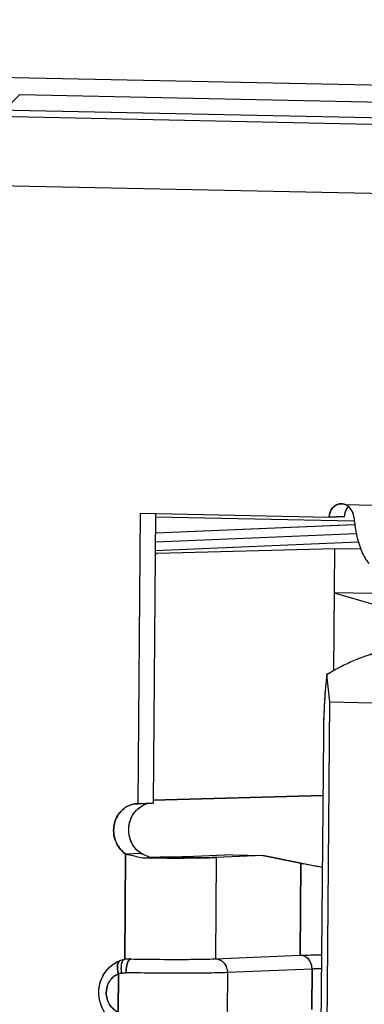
# Model space of a CAD drawing. Header units: millimetres. Extents: x 0 to 1750, y -1720 to 477.
# Tile 173 of 256: x 957.16 to 959.71, y -965 to -957.71. Entities that reach past the tile are written whole.
import ezdxf

# ---------------------------------------------------------------- set-up
doc = ezdxf.new("R2010")
doc.units = ezdxf.units.MM
doc.header["$LTSCALE"] = 92.51
for name, color, linetype in [('101304998_DXF_CONTINUOUS_LINE', 7, 'CONTINUOUS'), ('_101304998_1DXF_CONTINUOUS_LINE', 7, 'CONTINUOUS'), ('DE-11-072043DXF_CONTINUOUS_LINE', 7, 'CONTINUOUS'), ('MANIFOLD_SOLDXF_CONTINUOUS_LINE', 7, 'CONTINUOUS')]:
    doc.layers.add(name, color=color, linetype=linetype)

msp = doc.modelspace()

# ---------------------------------------------------------------- linework, layer by layer
at = {"layer": '101304998_DXF_CONTINUOUS_LINE'}
for p, q in [((937.6096, -958.026), (963.7248, -958.5693)), ((957.1648, -958.2681), (957.0518, -958.385)), ((957.1648, -958.2681), (959.8479, -958.324)), ((959.8882, -958.444), (956.1319, -958.3659)), ((963.497, -959.0786), (937.3492, -958.5345)), ((959.5708, -961.3015), (961.6614, -961.345)), ((958.0397, -963.5142), (958.0575, -961.3649)), ((958.0575, -961.3649), (959.4527, -961.394)), ((958.1692, -961.3673), (958.1516, -963.5095)), ((959.6378, -961.4509), (958.168, -961.5127)), ((959.635, -961.4254), (958.1686, -961.3949)), ((959.4527, -961.394), (959.5645, -961.3893)), ((959.6527, -961.5171), (958.1675, -961.5795)), ((958.167, -961.6413), (959.6676, -961.5783)), ((958.1668, -961.6625), (958.1808, -961.6628)), ((959.4928, -961.6283), (958.1808, -961.6628)), ((959.4854, -962.5304), (959.4928, -961.6283)), ((959.6864, -961.6324), (959.4928, -961.6283)), ((959.4901, -961.9532), (960.3822, -962.2155)), ((959.7674, -961.959), (959.4901, -961.9532)), ((959.457, -962.7616), (959.4355, -962.5593)), ((959.3717, -973.098), (959.457, -962.7616)), ((959.457, -962.7616), (960.4229, -962.7817)), ((959.4094, -963.0021), (959.3284, -972.8186)), ((959.4056, -963.4546), (958.151, -963.4876)), ((958.0297, -963.5144), (958.0397, -963.5142)), ((958.1516, -963.5095), (958.0397, -963.5142)), ((957.9408, -964.667), (957.9472, -963.8854)), ((957.9472, -963.8854), (958.059, -963.8807)), ((958.7391, -963.893), (958.3942, -963.9075)), ((958.6178, -963.9121), (958.6116, -964.6618)), ((958.9627, -963.8976), (958.6178, -963.9121)), ((958.7391, -963.893), (958.9627, -963.8976)), ((959.2434, -963.9545), (958.9627, -963.8976)), ((959.2434, -963.9545), (959.2378, -964.6356)), ((958.6116, -964.6618), (959.2378, -964.6356)), ((957.9105, -964.6748), (957.905, -964.6768)), ((957.9206, -964.6716), (957.9105, -964.6748)), ((957.9287, -964.6694), (957.9206, -964.6716)), ((957.9381, -964.6673), (957.9287, -964.6694)), ((957.9519, -964.665), (957.9381, -964.6673)), ((957.9624, -964.6637), (957.9519, -964.665)), ((957.9714, -964.6631), (957.9624, -964.6637)), ((957.9867, -964.6628), (958.0168, -964.6633)), ((958.0168, -964.6633), (958.0227, -964.6634)), ((958.0227, -964.6634), (958.0333, -964.6636)), ((958.0333, -964.6636), (958.0459, -964.6638)), ((958.0459, -964.6638), (958.0525, -964.6639)), ((958.0525, -964.6639), (958.0811, -964.6642)), ((957.8929, -965.0551), (957.8952, -964.7724)), ((958.7002, -964.7637), (958.6978, -965.0636)), ((959.3264, -964.7374), (958.7002, -964.7637)), ((959.3264, -964.7374), (959.324, -965.0373))]:
    msp.add_line(p, q, dxfattribs=at)
for centre, radius, start, end in [((959.6748, -961.3903), 0.1103, 171.01507, 179.49674), ((959.6753, -961.3903), 0.1109, 163.03059, 171.04564), ((959.6701, -961.3886), 0.1054, 154.94144, 163.05522), ((959.6654, -961.3865), 0.1002, 146.26067, 154.89497), ((960.3621, -964.0925), 1.7915, 119.99248, 121.1476), ((960.3327, -964.0415), 1.7326, 118.96498, 119.99121), ((960.3124, -964.0049), 1.6908, 118.11503, 118.96396), ((960.2988, -963.9796), 1.662, 117.62792, 118.11427), ((960.2824, -963.9482), 1.6266, 117.07125, 117.6283), ((960.2635, -963.9112), 1.585, 116.31742, 117.07196), ((958.1581, -963.6879), 0.1811, 128.14677, 135.50455), ((958.1715, -963.7181), 0.1979, 214.69302, 221.46494), ((958.3269, -944.7172), 19.1988, 269.24137, 269.4062), ((958.2515, -954.0998), 9.8096, 269.24193, 269.71916), ((958.3356, -943.9145), 20.0015, 269.40538, 269.56106), ((959.4703, -963.0207), 0.961, 256.34386, 257.49515), ((957.9834, -964.8867), 0.2241, 110.48698, 117.30053), ((957.9827, -964.8811), 0.2184, 88.96454, 92.97631), ((958.3243, -945.1995), 19.4663, 269.28426, 269.42747), ((957.9444, -964.9327), 0.1678, 99.42047, 107.0483), ((958.1391, -964.727), 0.2257, 183.55547, 186.90131), ((958.1527, -964.7254), 0.2395, 186.87448, 190.05245)]:
    msp.add_arc(centre, radius, start, end, dxfattribs=at)
for centre, major_axis, ratio, start_param, end_param in [((958.1743, -962.4625), (0.0218, 0.7997), 0.595985, 0.031956, 0.061451), ((959.4859, -963.0348), (0.0014, 0.6406), 0.119794, 7.017728, 7.803126)]:
    msp.add_ellipse(centre, major_axis=major_axis, ratio=ratio, start_param=start_param, end_param=end_param, dxfattribs=at)
for points, knots in [([(959.4527, -961.394), (959.4529, -961.3698), (959.4687, -961.3211), (959.5155, -961.2968), (959.5379, -961.2959)], [0, 0, 0, 0, 0.519242, 1, 1, 1, 1]), ([(959.6356, -961.3975), (959.6365, -961.4095), (959.641, -961.4559), (959.6487, -961.5021), (959.6565, -961.5359)], [0, 0, 0, 0, 0.257297, 1, 1, 1, 1]), ([(959.6565, -961.5359), (959.6657, -961.5756), (959.6876, -961.6467), (959.7246, -961.7123), (959.7462, -961.7377)], [0, 0, 0, 0, 0.550355, 1, 1, 1, 1]), ([(959.9541, -962.3746), (959.9319, -962.3755), (959.8412, -962.3847), (959.7528, -962.4104), (959.6884, -962.4347)], [0, 0, 0, 0, 0.244179, 1, 1, 1, 1]), ([(959.6884, -962.4347), (959.6774, -962.4389), (959.6341, -962.4559), (959.5918, -962.4751), (959.5608, -962.4904)], [0, 0, 0, 0, 0.254784, 1, 1, 1, 1]), ([(957.9472, -963.8854), (957.9137, -963.863), (957.8607, -963.7921), (957.8525, -963.6633), (957.9127, -963.5504), (957.9917, -963.5159), (958.0297, -963.5143)], [0, 0, 0, 0, 0.250656, 0.511516, 0.76369, 1, 1, 1, 1]), ([(957.9717, -963.6906), (957.9726, -963.6783), (957.9801, -963.6311), (958.004, -963.5862), (958.0289, -963.5609)], [0, 0, 0, 0, 0.257406, 1, 1, 1, 1]), ([(957.9472, -963.8854), (957.9573, -963.8879), (957.999, -963.8979), (958.0409, -963.9074), (958.0727, -963.9143)], [0, 0, 0, 0, 0.241422, 1, 1, 1, 1]), ([(958.059, -963.8807), (958.0641, -963.8831), (958.0848, -963.8927), (958.1058, -963.9018), (958.1217, -963.9086)], [0, 0, 0, 0, 0.242559, 1, 1, 1, 1]), ([(958.1823, -963.9155), (958.1958, -963.9156), (958.2486, -963.9159), (958.3015, -963.9161), (958.3408, -963.916)], [0, 0, 0, 0, 0.255127, 1, 1, 1, 1]), ([(958.3464, -963.9087), (958.3361, -963.9089), (958.2884, -963.9095), (958.2407, -963.9095), (958.2034, -963.9093)], [0, 0, 0, 0, 0.216835, 1, 1, 1, 1]), ([(958.3408, -963.916), (958.3694, -963.916), (958.4617, -963.9156), (958.5541, -963.9148), (958.6178, -963.9121)], [0, 0, 0, 0, 0.30919, 1, 1, 1, 1]), ([(958.3942, -963.9075), (958.3909, -963.9076), (958.375, -963.9082), (958.3591, -963.9085), (958.3464, -963.9087)], [0, 0, 0, 0, 0.20638, 1, 1, 1, 1]), ([(959.4013, -963.9844), (959.388, -963.9823), (959.3416, -963.9747), (959.2952, -963.9662), (959.2623, -963.9589)], [0, 0, 0, 0, 0.28425, 1, 1, 1, 1]), ([(959.2378, -964.6356), (959.2486, -964.6351), (959.3013, -964.6332), (959.354, -964.6322), (959.3959, -964.6315)], [0, 0, 0, 0, 0.204401, 1, 1, 1, 1]), ([(959.3264, -964.7374), (959.3266, -964.7121), (959.3103, -964.6611), (959.2612, -964.636), (959.2378, -964.6356)], [0, 0, 0, 0, 0.519421, 1, 1, 1, 1]), ([(957.8516, -965.1186), (957.8176, -965.0938), (957.7622, -965.0237), (957.7395, -964.8936), (957.7786, -964.7676), (957.8435, -964.7067), (957.8806, -964.6876)], [0, 0, 0, 0, 0.249019, 0.501693, 0.753138, 1, 1, 1, 1]), ([(957.8899, -964.6956), (957.8863, -964.7069), (957.8858, -964.7336), (957.8911, -964.759), (957.8952, -964.7724)], [0, 0, 0, 0, 0.459667, 1, 1, 1, 1]), ([(957.915, -964.7056), (957.9146, -964.7084), (957.9132, -964.7201), (957.9132, -964.732), (957.9138, -964.741)], [0, 0, 0, 0, 0.237138, 1, 1, 1, 1]), ([(957.921, -964.684), (957.9203, -964.6855), (957.9175, -964.6925), (957.9159, -964.6999), (957.915, -964.7056)], [0, 0, 0, 0, 0.224168, 1, 1, 1, 1]), ([(957.9309, -964.6706), (957.9299, -964.6713), (957.9257, -964.675), (957.9228, -964.68), (957.921, -964.684)], [0, 0, 0, 0, 0.215684, 1, 1, 1, 1]), ([(957.9553, -964.7155), (957.9574, -964.7051), (957.9623, -964.6879), (957.9715, -964.6717), (957.9771, -964.667)], [0, 0, 0, 0, 0.592743, 1, 1, 1, 1]), ([(958.1298, -964.6648), (958.224, -964.6657), (958.3846, -964.666), (958.5453, -964.6646), (958.6116, -964.6618)], [0, 0, 0, 0, 0.586438, 1, 1, 1, 1]), ([(958.6116, -964.6618), (958.635, -964.6623), (958.6841, -964.6874), (958.7005, -964.7384), (958.7002, -964.7637)], [0, 0, 0, 0, 0.480579, 1, 1, 1, 1]), ([(957.8952, -964.7724), (957.8689, -964.7823), (957.821, -964.8227), (957.7965, -964.912), (957.8198, -965.0019), (957.8666, -965.044), (957.8929, -965.0551)], [0, 0, 0, 0, 0.241165, 0.497648, 0.755831, 1, 1, 1, 1]), ([(958.7002, -964.7637), (958.5941, -964.7681), (958.344, -964.7688), (958.094, -964.7674), (957.9503, -964.7648)], [0, 0, 0, 0, 0.424945, 1, 1, 1, 1]), ([(959.3949, -964.7352), (959.3885, -964.7354), (959.3657, -964.736), (959.3429, -964.7367), (959.3264, -964.7374)], [0, 0, 0, 0, 0.279096, 1, 1, 1, 1])]:
    msp.add_open_spline(points, degree=3, knots=knots, dxfattribs=at)
for points in [[(959.5379, -961.2959), (959.549, -961.2955), (959.5604, -961.2974), (959.5708, -961.3015)], [(959.595, -961.3157), (959.5877, -961.3098), (959.5795, -961.3048), (959.5708, -961.3015)], [(959.5947, -961.3156), (959.59, -961.3202), (959.5857, -961.3254), (959.5821, -961.3309)], [(959.6356, -961.3975), (959.6332, -961.3672), (959.6186, -961.335), (959.595, -961.3157)], [(958.0462, -963.5454), (958.0582, -963.536), (958.0715, -963.5281), (958.0855, -963.5222)], [(957.9784, -963.7644), (957.9721, -963.7405), (957.9698, -963.7152), (957.9717, -963.6906)], [(958.0088, -963.8308), (957.9949, -963.8108), (957.9846, -963.7879), (957.9784, -963.7644)], [(958.059, -963.8807), (958.0458, -963.8719), (958.0337, -963.8611), (958.0232, -963.8492)], [(957.8962, -964.6833), (957.8933, -964.6869), (957.8913, -964.6912), (957.8899, -964.6956)], [(957.905, -964.6768), (957.9016, -964.6781), (957.8985, -964.6805), (957.8962, -964.6833)], [(957.9381, -964.6673), (957.9355, -964.6678), (957.933, -964.669), (957.9309, -964.6706)], [(957.9503, -964.7648), (957.9504, -964.7483), (957.9519, -964.7317), (957.9553, -964.7155)], [(957.9771, -964.667), (957.9785, -964.6658), (957.9801, -964.6648), (957.9818, -964.664)], [(957.9818, -964.664), (957.9834, -964.6634), (957.985, -964.6629), (957.9867, -964.6628)], [(957.9169, -964.7672), (957.9279, -964.7654), (957.9391, -964.7646), (957.9503, -964.7648)]]:
    msp.add_open_spline(points, degree=3, dxfattribs=at)
at = {"layer": '_101304998_1DXF_CONTINUOUS_LINE'}
for p, q in [((957.1648, -958.2681), (959.8479, -958.324)), ((959.6414, -961.4508), (958.168, -961.5127)), ((959.635, -961.4254), (958.1686, -961.3949)), ((959.6527, -961.5171), (958.1675, -961.5795)), ((958.167, -961.6413), (959.6676, -961.5783)), ((959.4928, -961.6283), (958.1808, -961.6628)), ((959.4854, -962.5304), (959.4928, -961.6283)), ((959.6864, -961.6324), (959.4928, -961.6283)), ((959.4901, -961.9532), (960.3822, -962.2155)), ((959.7674, -961.959), (959.4901, -961.9532)), ((959.457, -962.7616), (959.4355, -962.5593)), ((959.427, -962.6331), (959.4267, -962.6367)), ((959.3717, -973.098), (959.457, -962.7616)), ((959.457, -962.7616), (960.4229, -962.7817)), ((959.4094, -963.0021), (959.3284, -972.8186)), ((958.1517, -963.4876), (959.4056, -963.4546))]:
    msp.add_line(p, q, dxfattribs=at)
for centre, radius, start, end in [((960.5215, -964.3652), 2.1073, 120.19744, 121.01865), ((960.4091, -964.173), 1.8847, 120.00369, 120.1841), ((960.3253, -964.0271), 1.7164, 118.97975, 120.01538), ((960.2795, -963.9452), 1.6226, 118.08301, 118.96775), ((960.2775, -963.9416), 1.6184, 117.58321, 118.08285), ((960.276, -963.9386), 1.6151, 117.02195, 117.58324), ((960.2658, -963.9186), 1.5926, 116.43236, 117.02298), ((960.2556, -963.898), 1.5697, 116.26831, 116.43129), ((961.787, -962.8644), 2.3713, 173.90165, 174.17335), ((961.6462, -962.8494), 2.2297, 173.74389, 173.90046), ((961.4825, -962.8314), 2.065, 173.35448, 173.74689), ((961.3649, -962.8178), 1.9466, 172.90651, 173.35043), ((961.9327, -962.8793), 2.5177, 174.17234, 174.38771)]:
    msp.add_arc(centre, radius, start, end, dxfattribs=at)
msp.add_ellipse((958.1743, -962.4625), major_axis=(0.0218, 0.7997), ratio=0.595985, start_param=0.031956, end_param=0.061442, dxfattribs=at)
for points, knots in [([(959.9542, -962.3745), (959.932, -962.3753), (959.8411, -962.3837), (959.7528, -962.4102), (959.6885, -962.4347)], [0, 0, 0, 0, 0.243727, 1, 1, 1, 1]), ([(959.6885, -962.4347), (959.6774, -962.4389), (959.6342, -962.456), (959.5919, -962.4752), (959.5609, -962.4905)], [0, 0, 0, 0, 0.254555, 1, 1, 1, 1]), ([(959.4267, -962.6367), (959.426, -962.6435), (959.4232, -962.6734), (959.4209, -962.7034), (959.4193, -962.7265)], [0, 0, 0, 0, 0.229041, 1, 1, 1, 1]), ([(959.4193, -962.7265), (959.418, -962.7459), (959.4124, -962.8377), (959.41, -962.9296), (959.4094, -963.0021)], [0, 0, 0, 0, 0.211816, 1, 1, 1, 1])]:
    msp.add_open_spline(points, degree=3, knots=knots, dxfattribs=at)
at = {"layer": 'DE-11-072043DXF_CONTINUOUS_LINE'}
msp.add_line((964.5387, -958.2983), (936.5006, -957.7149), dxfattribs=at)
at = {"layer": 'MANIFOLD_SOLDXF_CONTINUOUS_LINE'}
for p, q in [((937.6096, -958.026), (963.7248, -958.5693)), ((959.8882, -958.444), (956.1319, -958.3659)), ((963.497, -959.0786), (937.3492, -958.5345)), ((959.5429, -961.2959), (959.5379, -961.2959)), ((959.5708, -961.3015), (961.6614, -961.345)), ((958.0397, -963.5142), (958.0575, -961.3649)), ((958.0575, -961.3649), (959.4527, -961.394)), ((958.1692, -961.3673), (958.1516, -963.5095)), ((959.5645, -961.3893), (959.4527, -961.394)), ((958.0397, -963.5142), (958.0297, -963.5143)), ((958.0397, -963.5142), (958.1516, -963.5095)), ((957.9472, -963.8854), (957.9408, -964.667)), ((957.9472, -963.8854), (958.059, -963.8807)), ((958.1216, -963.9149), (958.1206, -963.9149)), ((958.7391, -963.893), (958.3942, -963.9075)), ((958.6178, -963.9121), (958.6116, -964.6618)), ((958.9627, -963.8976), (958.6178, -963.9121)), ((958.7391, -963.893), (958.9627, -963.8976)), ((958.9627, -963.8976), (959.2434, -963.9545)), ((959.2378, -964.6356), (959.2434, -963.9545)), ((958.6116, -964.6618), (959.2378, -964.6356)), ((957.9105, -964.6748), (957.905, -964.6768)), ((957.9188, -964.6721), (957.9105, -964.6748)), ((957.9206, -964.6716), (957.9188, -964.6721)), ((957.9274, -964.6698), (957.9206, -964.6716)), ((957.9302, -964.6691), (957.9274, -964.6698)), ((957.9381, -964.6673), (957.9302, -964.6691)), ((957.9407, -964.6668), (957.9381, -964.6673)), ((957.9499, -964.6652), (957.9407, -964.6668)), ((957.9519, -964.665), (957.9499, -964.6652)), ((957.9611, -964.6638), (957.9519, -964.665)), ((957.9624, -964.6637), (957.9611, -964.6638)), ((957.9713, -964.6631), (957.9624, -964.6637)), ((957.9867, -964.6628), (958.0098, -964.6632)), ((958.0098, -964.6632), (958.0333, -964.6636)), ((958.0333, -964.6636), (958.046, -964.6638)), ((958.046, -964.6638), (958.0571, -964.6639)), ((958.0571, -964.6639), (958.0811, -964.6642)), ((958.0811, -964.6642), (958.1054, -964.6645)), ((958.1054, -964.6645), (958.1298, -964.6648)), ((957.8952, -964.7724), (957.8929, -965.0551)), ((958.7002, -964.7637), (958.6978, -965.0636)), ((959.3264, -964.7374), (958.7002, -964.7637)), ((959.324, -965.0373), (959.3264, -964.7374))]:
    msp.add_line(p, q, dxfattribs=at)
for centre, radius, start, end in [((959.6759, -961.3902), 0.1114, 171.77117, 179.52283), ((959.6744, -961.39), 0.1099, 167.91188, 171.77256), ((959.6727, -961.3896), 0.1082, 162.94846, 167.90898), ((959.6702, -961.3888), 0.1056, 155.19673, 162.96389), ((959.6681, -961.3879), 0.1032, 154.35943, 155.16637), ((959.6667, -961.3872), 0.1017, 147.9254, 154.37438), ((959.6626, -961.3846), 0.0969, 137.94417, 147.94309), ((959.6598, -961.3822), 0.0931, 134.36796, 137.89308), ((959.5335, -961.3906), 0.0969, 44.10335, 50.75268), ((959.5278, -961.396), 0.1047, 37.73108, 44.06511), ((959.522, -961.4007), 0.1122, 36.05969, 37.78349), ((959.5173, -961.404), 0.1179, 31.01012, 36.04056), ((959.5155, -961.4051), 0.12, 23.54868, 31.0307), ((959.5129, -961.4062), 0.1229, 16.83405, 23.51141), ((959.509, -961.4074), 0.1269, 10.61107, 16.84593), ((959.5081, -961.4076), 0.1279, 4.50546, 10.62541), ((958.1492, -963.6734), 0.1641, 104.8183, 112.91702), ((958.3276, -944.6748), 19.2412, 269.24099, 269.38359), ((959.1924, -961.3857), 2.7407, 246.83954, 247.00354), ((958.3337, -944.1219), 19.7941, 269.38607, 269.52258), ((958.2517, -954.0796), 9.8298, 269.24236, 269.71861), ((957.9115, -964.6943), 0.0187, 110.47185, 113.77235), ((957.9827, -964.8811), 0.2183, 88.96434, 93.00112)]:
    msp.add_arc(centre, radius, start, end, dxfattribs=at)
for points, knots in [([(959.5379, -961.2959), (959.5266, -961.2964), (959.5037, -961.3024), (959.4756, -961.3247), (959.4571, -961.3567), (959.4528, -961.3815), (959.4527, -961.394)], [0, 0, 0, 0, 0.237429, 0.482179, 0.737259, 1, 1, 1, 1]), ([(959.5948, -961.3155), (959.593, -961.314), (959.5856, -961.3084), (959.5773, -961.304), (959.5708, -961.3015)], [0, 0, 0, 0, 0.253964, 1, 1, 1, 1]), ([(959.6356, -961.3975), (959.6365, -961.4095), (959.641, -961.456), (959.6487, -961.5021), (959.6565, -961.5359)], [0, 0, 0, 0, 0.257812, 1, 1, 1, 1]), ([(959.6565, -961.5359), (959.6657, -961.5756), (959.6876, -961.6467), (959.7246, -961.7123), (959.7462, -961.7377)], [0, 0, 0, 0, 0.550364, 1, 1, 1, 1]), ([(958.0297, -963.5143), (958.0106, -963.5151), (957.9721, -963.5238), (957.9218, -963.5564), (957.8837, -963.6048), (957.8614, -963.6639), (957.8567, -963.7279), (957.8701, -963.7905), (957.9003, -963.8456), (957.9306, -963.8742), (957.9472, -963.8854)], [0, 0, 0, 0, 0.117119, 0.236934, 0.360973, 0.489018, 0.619342, 0.749415, 0.876794, 1, 1, 1, 1]), ([(957.9717, -963.6906), (957.9735, -963.6663), (957.9851, -963.6187), (958.0123, -963.5777), (958.0289, -963.5609)], [0, 0, 0, 0, 0.50809, 1, 1, 1, 1]), ([(958.0289, -963.5609), (958.033, -963.5568), (958.0497, -963.5412), (958.0696, -963.5289), (958.0853, -963.5223)], [0, 0, 0, 0, 0.254218, 1, 1, 1, 1]), ([(958.0088, -963.8308), (958.0053, -963.8258), (957.9924, -963.8051), (957.9831, -963.7822), (957.9784, -963.7644)], [0, 0, 0, 0, 0.247585, 1, 1, 1, 1]), ([(958.059, -963.8807), (958.0542, -963.8775), (958.0352, -963.8633), (958.0189, -963.8455), (958.0088, -963.8308)], [0, 0, 0, 0, 0.24653, 1, 1, 1, 1]), ([(957.9472, -963.8854), (957.9573, -963.8879), (957.999, -963.8979), (958.0409, -963.9074), (958.0728, -963.9143)], [0, 0, 0, 0, 0.241423, 1, 1, 1, 1]), ([(958.1145, -963.9055), (958.1097, -963.9034), (958.0911, -963.8954), (958.0727, -963.8871), (958.059, -963.8807)], [0, 0, 0, 0, 0.256163, 1, 1, 1, 1]), ([(958.3347, -963.916), (958.3212, -963.916), (958.2659, -963.916), (958.2106, -963.9157), (958.1688, -963.9153)], [0, 0, 0, 0, 0.243807, 1, 1, 1, 1]), ([(958.2034, -963.9093), (958.2166, -963.9094), (958.2643, -963.9095), (958.3119, -963.9093), (958.3464, -963.9087)], [0, 0, 0, 0, 0.276652, 1, 1, 1, 1]), ([(958.6178, -963.9121), (958.5788, -963.9137), (958.4844, -963.9155), (958.39, -963.916), (958.3347, -963.916)], [0, 0, 0, 0, 0.414162, 1, 1, 1, 1]), ([(958.3464, -963.9087), (958.3511, -963.9086), (958.367, -963.9083), (958.3829, -963.9079), (958.3942, -963.9075)], [0, 0, 0, 0, 0.291471, 1, 1, 1, 1]), ([(959.4013, -963.9844), (959.3718, -963.9797), (959.319, -963.9708), (959.2665, -963.9601), (959.2434, -963.9545)], [0, 0, 0, 0, 0.557833, 1, 1, 1, 1]), ([(959.2378, -964.6356), (959.2486, -964.6351), (959.3013, -964.6332), (959.354, -964.6322), (959.3959, -964.6315)], [0, 0, 0, 0, 0.204442, 1, 1, 1, 1]), ([(959.3264, -964.7374), (959.3265, -964.7244), (959.3222, -964.6985), (959.303, -964.665), (959.2736, -964.6418), (959.2495, -964.6358), (959.2378, -964.6356)], [0, 0, 0, 0, 0.262177, 0.517971, 0.763271, 1, 1, 1, 1]), ([(957.8991, -965.1455), (957.8766, -965.1361), (957.8343, -965.1098), (957.7858, -965.0527), (957.7556, -964.9836), (957.7458, -964.9084), (957.7572, -964.8335), (957.7891, -964.7653), (957.8391, -964.71), (957.8822, -964.6853), (957.905, -964.6768)], [0, 0, 0, 0, 0.123362, 0.24805, 0.37405, 0.500791, 0.627348, 0.752888, 0.877042, 1, 1, 1, 1]), ([(957.8952, -964.7724), (957.8921, -964.7622), (957.8885, -964.7468), (957.8865, -964.7261), (957.8866, -964.7041), (957.8923, -964.6823), (957.904, -964.6772)], [0, 0, 0, 0, 0.318579, 0.474085, 0.618397, 1, 1, 1, 1]), ([(957.9381, -964.6673), (957.9347, -964.668), (957.9273, -964.6724), (957.9199, -964.6848), (957.9149, -964.7023), (957.9137, -964.7158), (957.9135, -964.7232)], [0, 0, 0, 0, 0.160798, 0.374721, 0.657963, 1, 1, 1, 1]), ([(957.9558, -964.7132), (957.953, -964.726), (957.9509, -964.7433), (957.9503, -964.7606), (957.9503, -964.7648)], [0, 0, 0, 0, 0.755426, 1, 1, 1, 1]), ([(957.9689, -964.6771), (957.9675, -964.6794), (957.9615, -964.6908), (957.9579, -964.7033), (957.9558, -964.7132)], [0, 0, 0, 0, 0.212177, 1, 1, 1, 1]), ([(957.9867, -964.6628), (957.9852, -964.6629), (957.9774, -964.6648), (957.9721, -964.6717), (957.9689, -964.6771)], [0, 0, 0, 0, 0.191873, 1, 1, 1, 1]), ([(958.1298, -964.6648), (958.224, -964.6657), (958.3566, -964.6662), (958.5172, -964.6646), (958.5836, -964.663), (958.6116, -964.6618)], [0, 0, 0, 0, 0.58643, 0.82555, 1, 1, 1, 1]), ([(958.6116, -964.6618), (958.6234, -964.6621), (958.6474, -964.6681), (958.6768, -964.6913), (958.696, -964.7248), (958.7004, -964.7507), (958.7002, -964.7637)], [0, 0, 0, 0, 0.236729, 0.482029, 0.737823, 1, 1, 1, 1]), ([(957.8046, -964.9119), (957.8047, -964.8966), (957.8091, -964.8663), (957.8278, -964.825), (957.8569, -964.7919), (957.8821, -964.7773), (957.8952, -964.7724)], [0, 0, 0, 0, 0.260024, 0.51467, 0.761271, 1, 1, 1, 1]), ([(957.8952, -964.7724), (957.9005, -964.7707), (957.9077, -964.7689), (957.9151, -964.7676), (957.9169, -964.7672)], [0, 0, 0, 0, 0.74602, 1, 1, 1, 1]), ([(957.914, -964.7446), (957.9145, -964.7503), (957.9154, -964.7579), (957.9166, -964.7654), (957.9169, -964.7672)], [0, 0, 0, 0, 0.754839, 1, 1, 1, 1]), ([(957.9169, -964.7672), (957.9196, -964.7668), (957.9307, -964.7652), (957.9419, -964.7647), (957.9503, -964.7648)], [0, 0, 0, 0, 0.245744, 1, 1, 1, 1]), ([(958.7002, -964.7637), (958.6562, -964.7655), (958.5499, -964.7676), (958.3719, -964.7687), (958.166, -964.7679), (958.0222, -964.7661), (957.9503, -964.7648)], [0, 0, 0, 0, 0.176473, 0.424942, 0.712242, 1, 1, 1, 1]), ([(959.3949, -964.7352), (959.3886, -964.7354), (959.3657, -964.736), (959.3429, -964.7367), (959.3264, -964.7374)], [0, 0, 0, 0, 0.279089, 1, 1, 1, 1]), ([(957.8929, -965.0551), (957.8798, -965.0496), (957.8549, -965.0339), (957.8264, -964.9997), (957.8084, -964.9578), (957.8045, -964.9272), (957.8046, -964.9119)], [0, 0, 0, 0, 0.239233, 0.486685, 0.741419, 1, 1, 1, 1])]:
    msp.add_open_spline(points, degree=3, knots=knots, dxfattribs=at)
for points in [[(959.5708, -961.3015), (959.562, -961.298), (959.5524, -961.2961), (959.5429, -961.2959)], [(957.9784, -963.7644), (957.9721, -963.7405), (957.9698, -963.7152), (957.9717, -963.6906)], [(957.9135, -964.7232), (957.9132, -964.7303), (957.9135, -964.7375), (957.914, -964.7446)]]:
    msp.add_open_spline(points, degree=3, dxfattribs=at)

doc.saveas('drawing.dxf')
